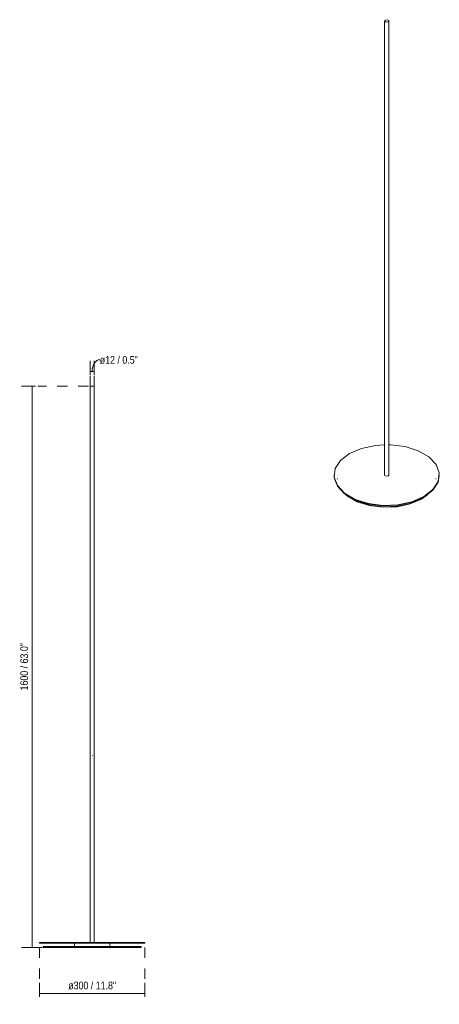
# Model space of a CAD drawing. Header units: millimetres. Extents: x -6798 to -5601, y -162 to 6854.
# Tile 1 of 2: x -6798 to -5601, y -162 to 2645. Entities that reach past the tile are written whole.
import ezdxf

# ---------------------------------------------------------------- set-up
doc = ezdxf.new("R2010")
doc.units = ezdxf.units.MM
doc.linetypes.add('Dash', pattern=[60, 30, -30])
doc.layers.add('A-ANNO-DIMS', color=7, linetype='Dash', lineweight=9, true_color=0xd2d2d2)
doc.layers.add('A-ANNO-DIMS-10', color=7, linetype='Continuous', lineweight=9)
doc.layers.add('E-LITE-EQPM', color=7, linetype='Continuous', lineweight=20)
doc.styles.add('Arial Narrow', font='ARIALN.TTF', dxfattribs={"height": 22})
doc.dimstyles.new('FARO_-_2_2mm_Arial_Narrow_mm_Inch_Left', dxfattribs={"dimscale": 304.8, "dimtxt": 22.515481, "dimasz": 0, "dimexe": 0.098425, "dimexo": 0.0625, "dimgap": 0.016404, "dimtad": 1, "dimdec": 0, "dimzin": 0, "dimdsep": 46, "dimtxsty": 'Arial Narrow', "dimblk1": 'NONE', "dimblk2": 'NONE', "dimsah": 1, "dimcen": 0.09, "dimadec": 0, "dimazin": 0, "dimtfac": 1, "dimtdec": 4, "dimtix": 1, "dimtmove": 0, "dimatfit": 3, "dimfxl": 0.032808, "dimfxlon": 1, "dimtvp": 1, "dimtolj": 1, "dimtzin": 0, "dimarcsym": 2})
doc.dimstyles.new('FARO_-_2_2mm_Arial_Narrow_mm_Inch_Left_1', dxfattribs={"dimscale": 304.8, "dimtxt": 22.515481, "dimasz": 0, "dimexe": 0.098425, "dimexo": 0.0625, "dimgap": 0.016404, "dimtad": 1, "dimdec": 0, "dimzin": 0, "dimdsep": 46, "dimtxsty": 'Arial Narrow', "dimblk1": 'NONE', "dimblk2": 'NONE', "dimsah": 1, "dimcen": 0.09, "dimadec": 0, "dimazin": 0, "dimtfac": 1, "dimtdec": 4, "dimtix": 1, "dimtmove": 1, "dimatfit": 3, "dimfxl": 0.032808, "dimfxlon": 1, "dimtvp": 1, "dimtolj": 1, "dimtzin": 0, "dimarcsym": 2})

# ---------------------------------------------------------------- blocks, each defined once
blk = doc.blocks.new('20164 - 20164 WHIZZ Black floor lamp accessory-470585-00 Isometrico PDF')
at = {"layer": 'E-LITE-EQPM', "color": 251, "true_color": 0x636466}
for p, q in [((-7015.3, 2641.7), (-7015.3, 1346.7)), ((-7003.3, 1346.7), (-7003.3, 2641.7)), ((-7159.3, 1346.7), (-7159.3, 1345.1)), ((-7149.3, 1336.9), (-7149.3, 1335.3)), ((-7003.3, 1346.8), (-7005, 1344.3)), ((-6869.3, 1335.3), (-6869.3, 1336.9)), ((-6859.3, 1345.1), (-6859.3, 1346.7)), ((-6892, 1291.2), (-6910.3, 1278.1)), ((-6906.8, 1281.9), (-6910.3, 1279.8))]:
    blk.add_line(p, q, dxfattribs=at)
for points in [[(-7005, 2639.2, 0), (-7010.8, 2638.3, 0), (-7015.1, 2640.8, 0), (-7013.5, 2644.1, 0)], [(-7013.5, 2644.1, 0), (-7007.7, 2645, 0), (-7003.5, 2642.6, 0), (-7005, 2639.2, 0)], [(-7115.4, 1408, 0), (-7081.2, 1422.7, 0), (-7041.2, 1431.3, 0), (-7015.2, 1433.2, 0)], [(-7003.3, 1433.3, 0), (-6998.6, 1433.1, 0), (-6956.9, 1427.9, 0), (-6919.4, 1416.1, 0), (-6889.2, 1398.6, 0), (-6868.7, 1377, 0), (-6859.7, 1352.9, 0), (-6862.7, 1328.3, 0), (-6877.6, 1305.2, 0), (-6903.2, 1285.5, 0)], [(-6903.2, 1285.5, 0), (-6937.4, 1270.7, 0), (-6977.4, 1262.1, 0), (-7020, 1260.3, 0), (-7061.7, 1265.6, 0), (-7099.2, 1277.4, 0), (-7129.4, 1294.8, 0), (-7149.8, 1316.5, 0), (-7158.9, 1340.5, 0), (-7155.9, 1365.1, 0), (-7140.9, 1388.2, 0), (-7115.4, 1408, 0)], [(-6903.2, 1283.9, 0), (-6937.4, 1269.1, 0), (-6977.4, 1260.5, 0), (-7020, 1258.7, 0), (-7061.7, 1264, 0), (-7099.2, 1275.8, 0), (-7129.4, 1293.2, 0), (-7149.8, 1314.8, 0), (-7158.9, 1338.9, 0), (-7159.3, 1345.1, 0)], [(-7005, 1344.3, 0), (-7010.8, 1343.4, 0), (-7015.1, 1345.8, 0), (-7015.3, 1347, 0)], [(-6859.3, 1345.1, 0), (-6862.7, 1326.7, 0), (-6877.6, 1303.6, 0), (-6903.2, 1283.9, 0)], [(-6910.3, 1278.1, 0), (-6942.2, 1264.4, 0), (-6979.5, 1256.3, 0), (-7019.3, 1254.7, 0), (-7058.2, 1259.6, 0), (-7093.2, 1270.6, 0), (-7121.4, 1286.9, 0), (-7126.6, 1291.2, 0)], [(-6910.3, 1279.8, 0), (-6942.2, 1266, 0), (-6979.5, 1257.9, 0), (-7019.3, 1256.3, 0), (-7058.2, 1261.2, 0), (-7093.2, 1272.2, 0), (-7111.8, 1281.9, 0)]]:
    blk.add_polyline3d(points, dxfattribs=at)
blk = doc.blocks.new('DIMBLOCK1-Alzado_PDF')
at = {"layer": 'A-ANNO-DIMS-10', "color": 251, "true_color": 0x5b5b5b, "transparency": 16777216}
for p, q in [((-6741.7, -131.2), (-6741.7, -101.1)), ((-6441.7, -131.2), (-6441.7, -101.1)), ((-6741.7, -131.1), (-6441.7, -131.1)), ((-6741.7, -131.1), (-6741.7, -141.1)), ((-6441.7, -131.1), (-6441.7, -141.1))]:
    blk.add_line(p, q, dxfattribs=at)
at = {"layer": 'A-ANNO-DIMS-10', "color": 0, "transparency": 16777216, "insert": (-6660, -97.7), "char_height": 22, "width": 163.827, "attachment_point": 1, "line_spacing_factor": 0.974696, "style": 'Arial Narrow'}
blk.add_mtext('ø300 / 11.8"', dxfattribs=at)
blk = doc.blocks.new('_None')
blk = doc.blocks.new('DIMBLOCK2-Alzado_PDF')
at = {"layer": 'A-ANNO-DIMS-10', "color": 251, "true_color": 0x5b5b5b, "transparency": 16777216}
for p, q in [((-6753.2, 1600), (-6793.2, 1600)), ((-6763.2, 1600), (-6763.2, 0)), ((-6763.2, 1600), (-6753.2, 1600)), ((-6753.2, 0), (-6793.2, 0)), ((-6763.2, 0), (-6753.2, 0))]:
    blk.add_line(p, q, dxfattribs=at)
at = {"layer": 'A-ANNO-DIMS-10', "color": 0, "transparency": 16777216, "insert": (-6796.6, 732.5), "char_height": 22, "width": 162.111, "attachment_point": 1, "rotation": 90, "line_spacing_factor": 0.974696, "style": 'Arial Narrow'}
blk.add_mtext('1600 / 63.0"', dxfattribs=at)
blk = doc.blocks.new('DIMBLOCK3-Alzado_PDF')
at = {"layer": 'A-ANNO-DIMS-10', "color": 251, "true_color": 0x5b5b5b, "transparency": 16777216}
for p, q in [((-6597.7, 1642.3), (-6597.7, 1672.4)), ((-6585.7, 1642.3), (-6585.7, 1672.4)), ((-6597.7, 1642.4), (-6585.7, 1642.4)), ((-6597.7, 1642.4), (-6597.7, 1632.4)), ((-6585.7, 1642.4), (-6585.7, 1632.4))]:
    blk.add_line(p, q, dxfattribs=at)
blk.add_ellipse((-6570, 1642.4), major_axis=(0, 33.2), ratio=0.654048, start_param=0, end_param=1.570796, dxfattribs=at)
at = {"layer": 'A-ANNO-DIMS-10', "color": 0, "transparency": 16777216, "insert": (-6570, 1686.1), "char_height": 22, "width": 130.375, "attachment_point": 1, "line_spacing_factor": 0.974696, "style": 'Arial Narrow'}
blk.add_mtext('ø12 / 0.5"', dxfattribs=at)

msp = doc.modelspace()

# ---------------------------------------------------------------- linework, layer by layer
at = {"layer": 'A-ANNO-DIMS'}
for p, q in [((-6597.7, 1600), (-6597.7, 1646)), ((-6585.7, 1600), (-6585.7, 1646)), ((-6601.8, 1600), (-6746.8, 1600)), ((-6734.7, 0), (-6754.7, 0)), ((-6741.7, 0), (-6741.7, -92.5)), ((-6441.7, 0), (-6441.7, -92.5))]:
    msp.add_line(p, q, dxfattribs=at)
at = {"layer": 'E-LITE-EQPM'}
for p, q in [((-6597.7, 1600), (-6597.7, 14)), ((-6585.7, 1600), (-6597.7, 1600)), ((-6585.7, 14), (-6585.7, 1600)), ((-6591.7, 547.3), (-6590.9, 547.3)), ((-6597.7, 14), (-6741.7, 14)), ((-6741.7, 14), (-6741.7, 12)), ((-6741.7, 12), (-6641.7, 12)), ((-6641.7, 2), (-6731.7, 2)), ((-6731.7, 2), (-6731.7, 0)), ((-6731.7, 0), (-6451.7, 0)), ((-6541.7, 12), (-6641.7, 12)), ((-6641.7, 12), (-6641.7, 2)), ((-6641.7, 2), (-6541.7, 2)), ((-6597.7, 14), (-6585.7, 14)), ((-6441.7, 14), (-6585.7, 14)), ((-6541.7, 12), (-6441.7, 12)), ((-6541.7, 2), (-6541.7, 12)), ((-6451.7, 2), (-6541.7, 2)), ((-6451.7, 0), (-6451.7, 2)), ((-6441.7, 12), (-6441.7, 14))]:
    msp.add_line(p, q, dxfattribs=at)

# ---------------------------------------------------------------- block references
msp.add_blockref('20164 - 20164 WHIZZ Black floor lamp accessory-470585-00 Isometrico PDF', (1257.8, 0), dxfattribs=at)

# ---------------------------------------------------------------- dimensions: what is measured, and where the dimension line sits
at = {"layer": 'A-ANNO-DIMS', "color": 251, "linetype": 'Continuous', "true_color": 0x5b5b5b}
dim = msp.add_linear_dim(base=(-6585.7, 1642.4), p1=(-6597.7, 1632.4), p2=(-6585.7, 1632.4), text='ø<>', dimstyle='FARO_-_2_2mm_Arial_Narrow_mm_Inch_Left_1', override={"dimpost": '<>', "dimfxl": 12}, dxfattribs=at)
dim.commit()
dim.dimension.update_dxf_attribs({"geometry": 'DIMBLOCK3-Alzado_PDF', "text_midpoint": (-6504.8, 1671.5), "dimtype": 160})
dim = msp.add_linear_dim(base=(-6763.2, 0), p1=(-6753.2, 1600), p2=(-6753.2, 0), angle=90, dimstyle='FARO_-_2_2mm_Arial_Narrow_mm_Inch_Left', override={"dimpost": '<>', "dimfxl": 1600}, dxfattribs=at)
dim.commit()
dim.dimension.update_dxf_attribs({"geometry": 'DIMBLOCK2-Alzado_PDF', "text_midpoint": (-6782.4, 800)})
dim = msp.add_linear_dim(base=(-6441.7, -131.1), p1=(-6741.7, -141.1), p2=(-6441.7, -141.1), text='ø<>', dimstyle='FARO_-_2_2mm_Arial_Narrow_mm_Inch_Left', override={"dimpost": '<>', "dimfxl": 300}, dxfattribs=at)
dim.commit()
dim.dimension.update_dxf_attribs({"geometry": 'DIMBLOCK1-Alzado_PDF', "text_midpoint": (-6591.7, -111.9)})

doc.saveas('drawing.dxf')
